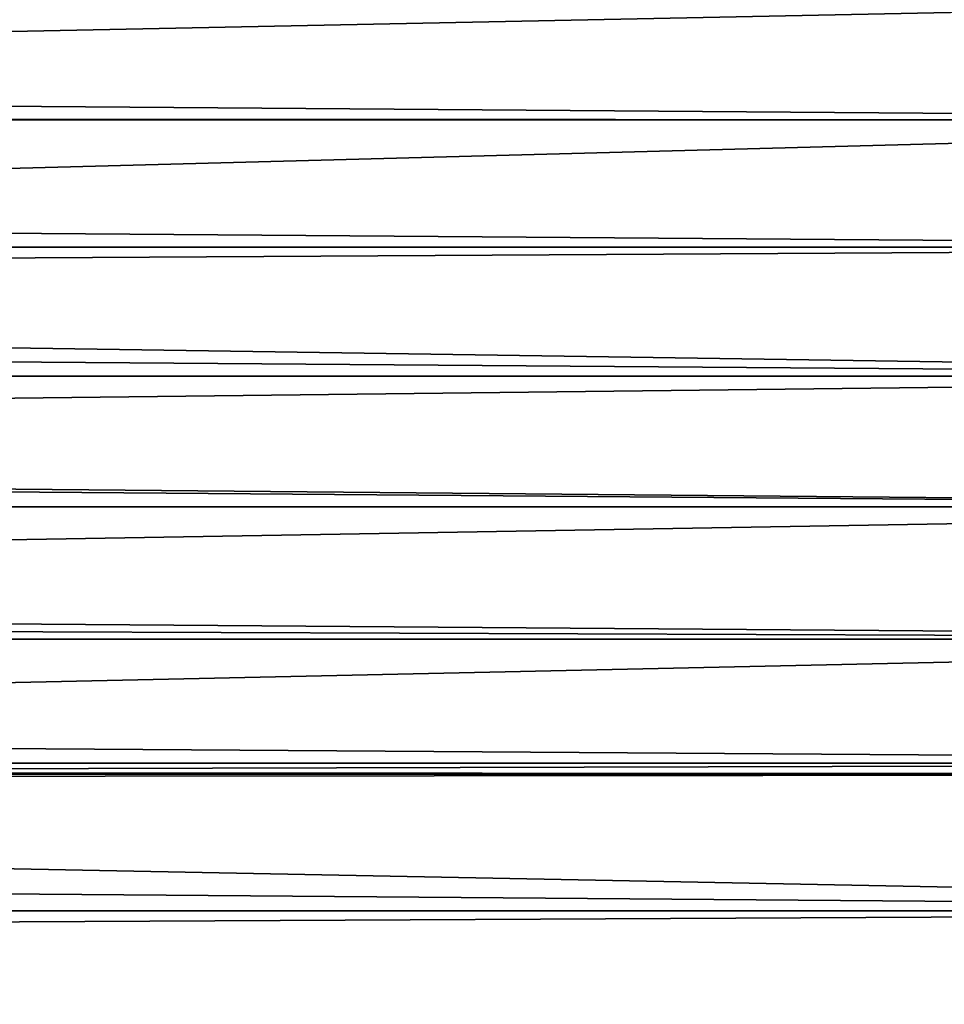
# Model space of a CAD drawing. Header units: metres. Extents: x -101 to 101, y -261 to 23.
# Tile 183 of 256: x 43.95 to 50.09, y -7.53 to -0.99. Entities that reach past the tile are written whole.
import ezdxf

# ---------------------------------------------------------------- set-up
doc = ezdxf.new("R2010")
doc.units = ezdxf.units.M
doc.layers.add('solid_505151_K2442K1000C34', color=7, linetype='CONTINUOUS')

msp = doc.modelspace()

# ---------------------------------------------------------------- linework, layer by layer
at = {"layer": 'solid_505151_K2442K1000C34'}
for points in [[(15.53318, -0.547697, 55.989998), (15.433947, -1.64436, 55.909595), (55.931076, -0.821794, 55.97747)], [(56.025829, -1.65535, 26.091619), (-56.025829, -1.655346, 26.091619), (-55.931076, -0.821817, 26.02253)], [(56.025829, -1.65535, 26.091619), (-55.931076, -0.821817, 26.02253), (55.931076, -0.821822, 26.02253)], [(15.433947, -1.64436, 55.909595), (56.025822, -1.655304, 55.908386), (55.931076, -0.821794, 55.97747)], [(56.1884, -2.500874, 26.209948), (-56.1884, -2.500869, 26.209948), (-56.025829, -1.655346, 26.091619)], [(56.1884, -2.500874, 26.209948), (-56.025829, -1.655346, 26.091619), (56.025829, -1.65535, 26.091619)], [(15.433947, -1.64436, 55.909595), (15.233784, -2.738574, 55.747887), (56.025822, -1.655304, 55.908386)], [(15.233784, -2.738574, 55.747887), (56.188389, -2.500818, 55.790062), (56.025822, -1.655304, 55.908386)], [(56.422733, -3.357615, 26.380615), (-56.422733, -3.357608, 26.380613), (-56.1884, -2.500869, 26.209948)], [(56.422733, -3.357615, 26.380615), (-56.1884, -2.500869, 26.209948), (56.1884, -2.500874, 26.209948)], [(15.233784, -2.738574, 55.747887), (56.422718, -3.35756, 55.619396), (56.188389, -2.500818, 55.790062)], [(15.233784, -2.738574, 55.747887), (14.925273, -3.8407, 55.499966), (56.422718, -3.35756, 55.619396)], [(56.733807, -4.224397, 26.607138), (-56.733807, -4.224389, 26.607136), (-56.422733, -3.357608, 26.380613)], [(56.733807, -4.224397, 26.607138), (-56.422733, -3.357608, 26.380613), (56.422733, -3.357615, 26.380615)], [(14.925273, -3.8407, 55.499966), (56.733788, -4.224348, 55.392876), (56.422718, -3.35756, 55.619396)], [(14.925273, -3.8407, 55.499966), (14.501678, -4.943231, 55.162079), (56.733788, -4.224348, 55.392876)], [(57.129299, -5.104124, 26.895109), (-57.129295, -5.104117, 26.895107), (-56.733807, -4.224389, 26.607136)], [(57.129299, -5.104124, 26.895109), (-56.733807, -4.224389, 26.607136), (56.733807, -4.224397, 26.607138)], [(14.501678, -4.943231, 55.162079), (57.129272, -5.104072, 55.104908), (56.733788, -4.224348, 55.392876)], [(14.501678, -4.943231, 55.162079), (13.95169, -6.044419, 54.728256), (57.129272, -5.104072, 55.104908)], [(57.576313, -5.927086, 27.22068), (-57.576317, -5.927089, 27.220682), (-57.129295, -5.104117, 26.895107)], [(57.576313, -5.927086, 27.22068), (-57.129295, -5.104117, 26.895107), (57.129299, -5.104124, 26.895109)], [(13.95169, -6.044419, 54.728256), (57.576321, -5.927096, 54.779316), (57.129272, -5.104072, 55.104908)], [(57.619244, -5.999164, 27.251907), (-57.61924, -5.999158, 27.251905), (-57.576317, -5.927089, 27.220682)], [(57.619244, -5.999164, 27.251907), (-57.576317, -5.927089, 27.220682), (57.576313, -5.927086, 27.22068)], [(13.95169, -6.044419, 54.728256), (57.619213, -5.99911, 54.748116), (57.576321, -5.927096, 54.779316)], [(58.214466, -6.9078, 27.685261), (-58.214462, -6.907794, 27.685257), (-57.61924, -5.999158, 27.251905)], [(58.214466, -6.9078, 27.685261), (-57.61924, -5.999158, 27.251905), (57.619244, -5.999164, 27.251907)], [(13.95169, -6.044419, 54.728256), (58.214428, -6.907748, 54.314766), (57.619213, -5.99911, 54.748116)], [(13.95169, -6.044419, 54.728256), (13.262593, -7.137646, 54.192955), (58.214428, -6.907748, 54.314766)], [(58.925968, -7.826193, 28.203489), (-58.925964, -7.826187, 28.203485), (-58.214462, -6.907794, 27.685257)], [(58.925968, -7.826193, 28.203489), (-58.214462, -6.907794, 27.685257), (58.214466, -6.9078, 27.685261)], [(13.262593, -7.137646, 54.192955), (58.92593, -7.826145, 53.796539), (58.214428, -6.907748, 54.314766)], [(13.262593, -7.137646, 54.192955), (12.421713, -8.210563, 53.553352), (58.92593, -7.826145, 53.796539)]]:
    msp.add_3dface(points, dxfattribs=at)

doc.saveas('drawing.dxf')
